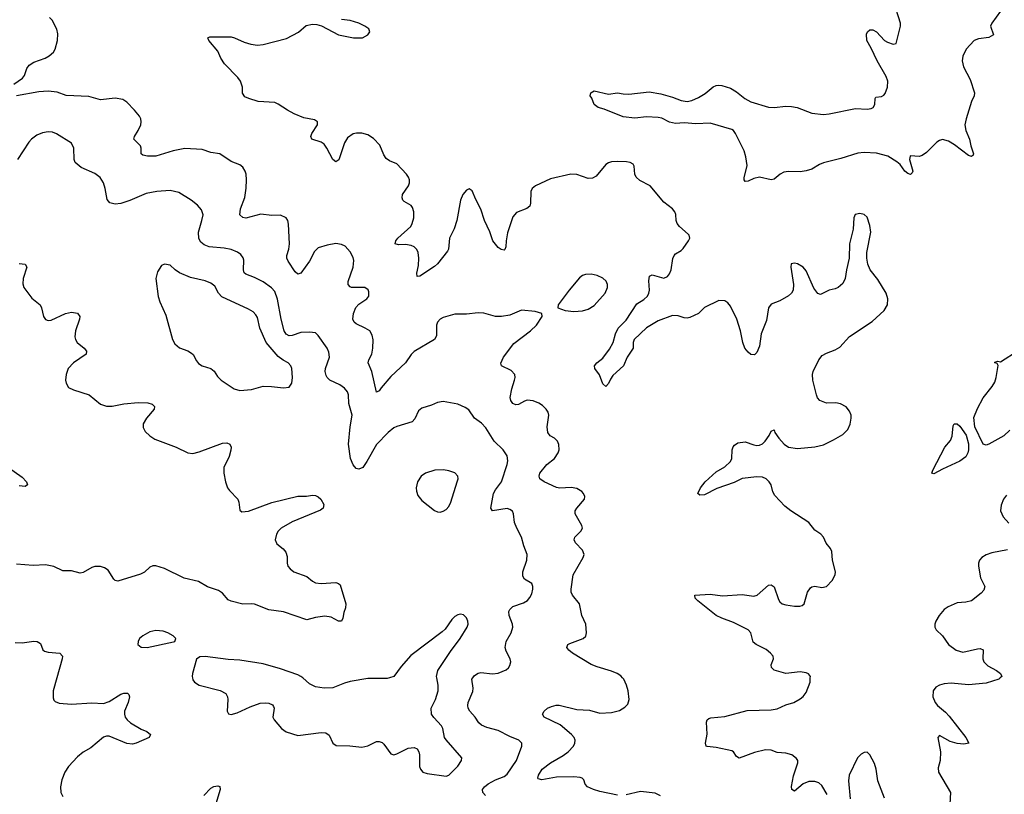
# Model space of a CAD drawing. Header units: inches. Extents: x 1308439 to 1441336, y 959892 to 1036309.
# Tile 105 of 167: x 1380793 to 1387576, y 989198 to 994534. Entities that reach past the tile are written whole.
import ezdxf

# ---------------------------------------------------------------- set-up
doc = ezdxf.new("R2010")
doc.units = ezdxf.units.IN
doc.header["$MEASUREMENT"] = 0
doc.layers.add('B3988', color=7, linetype='Continuous')
doc.layers.add('B3989', color=7, linetype='Continuous')

msp = doc.modelspace()

# ---------------------------------------------------------------- linework, layer by layer
at = {"layer": 'B3988', "color": 6}
for points, elevation in [([(1381049.1, 990000), (1381023.3, 989910), (1381022.8, 989862.8), (1381027.2, 989847.2), (1381036.3, 989836.3), (1381065.4, 989825.4), (1381150, 989818), (1381290, 989827), (1381370, 989822.7), (1381410, 989837.3), (1381490, 989886.7), (1381510, 989894.3), (1381535.4, 989895.4), (1381545.8, 989885.8), (1381548.7, 989868.7), (1381540.1, 989830), (1381515.6, 989770), (1381514.3, 989750), (1381520.2, 989730), (1381533.6, 989710), (1381556.6, 989690), (1381630, 989645.8), (1381668.3, 989630), (1381694.5, 989610), (1381684.5, 989590), (1381594.8, 989550), (1381570, 989543.4), (1381530, 989548.2), (1381410, 989597.8), (1381390, 989598.4), (1381370, 989592.1), (1381283.1, 989516.9), (1381230, 989487.2), (1381190, 989455.8), (1381129.1, 989390), (1381104.5, 989350), (1381083.5, 989296.5), (1381075, 989250), (1381076.9, 989210), (1381090, 989183.5)], 3000), ([(1381982.7, 990000), (1381985.9, 989985.9), (1381996.3, 989970), (1382029, 989950), (1382173.4, 989913.4), (1382212.3, 989892.3), (1382223.6, 989870), (1382226.8, 989850), (1382221.8, 989770), (1382231.2, 989751.2), (1382250, 989748.1), (1382290, 989758.1), (1382379.9, 989800.1), (1382450, 989825.1), (1382488.4, 989828.4), (1382510, 989825.2), (1382534.2, 989814.2), (1382542, 989802), (1382545.3, 989790), (1382535.9, 989730), (1382545.1, 989710), (1382595.3, 989650), (1382628.8, 989628.8), (1382710, 989601.7), (1382870, 989623.6), (1382900.7, 989620.7), (1382925, 989605), (1382950, 989549.3), (1382973.2, 989533.2), (1383067.3, 989532.7), (1383150, 989522.3), (1383190, 989531.5), (1383250, 989560.6), (1383270, 989561.6), (1383290, 989553.6), (1383302.1, 989542.1), (1383350, 989475.4), (1383369.5, 989469.5), (1383390, 989475.6), (1383470, 989515.7), (1383510, 989519.6), (1383530.1, 989510.1), (1383541.7, 989490), (1383546.1, 989470), (1383547.1, 989390), (1383553.1, 989370), (1383569.5, 989350), (1383600.8, 989340.8), (1383730, 989322.7), (1383750, 989330.2), (1383810, 989391.7), (1383835.9, 989430), (1383837.9, 989450), (1383730, 989571.9), (1383719.8, 989590), (1383707.8, 989650), (1383699.5, 989670), (1383646, 989726), (1383630.2, 989750), (1383627.3, 989790), (1383656.2, 989850), (1383676.6, 989910), (1383676.3, 989950), (1383665.7, 990000)], 3100), ([(1383340.1, 990000), (1383325, 989995), (1383190, 989995.9), (1383070, 989974.8), (1383030, 989964), (1382950, 989931.2), (1382890, 989929.3), (1382830, 989938), (1382790, 989957.9), (1382742.2, 990000)], 3100), ([(1384002, 989190), (1383983.7, 989210), (1383980.6, 989230), (1383994.5, 989250), (1384020.8, 989270), (1384070, 989297), (1384130, 989319.4), (1384150, 989337.4), (1384216, 989430), (1384253, 989530), (1384252.4, 989550), (1384231.5, 989570), (1384170, 989595.2), (1384090, 989637.1), (1384010, 989657.8), (1383974.6, 989674.6), (1383956.6, 989690), (1383929.8, 989729.8), (1383893.9, 989770), (1383882.9, 989790), (1383878.9, 989810), (1383882.6, 989830), (1383915, 989905), (1383916.4, 989930), (1383908.4, 989990), (1383914.9, 990000)], 3000), ([(1384910, 989191), (1384790, 989216), (1384745, 989230), (1384703.5, 989250), (1384688, 989268), (1384678, 989298), (1384668.1, 989308.1), (1384653.2, 989313.2), (1384610, 989317.1), (1384490, 989315.4), (1384390, 989296.4), (1384364.9, 989304.9), (1384361.9, 989310), (1384366.6, 989330), (1384391.4, 989370), (1384450, 989413.9), (1384536, 989464), (1384571, 989490), (1384607.8, 989530), (1384616.9, 989550), (1384619, 989570), (1384611.5, 989590), (1384594.1, 989610), (1384516.6, 989676.6), (1384404.9, 989730), (1384395.4, 989750), (1384405.2, 989770), (1384429.8, 989790), (1384456.3, 989803.7), (1384488, 989812), (1384510, 989812.2), (1384630, 989781.4), (1384718.5, 989778.5), (1384790, 989757.7), (1384870, 989761), (1384923.9, 989776.1), (1384962.6, 989797.4), (1384981.8, 989818.2), (1384990.4, 989850), (1384983.7, 989910), (1384972.3, 989950), (1384953.8, 989990), (1384945.2, 990000)], 2900), ([(1386356.1, 989196.1), (1386318.5, 989258.5), (1386297.5, 989277.5), (1386270, 989286.9), (1386230, 989286.2), (1386190, 989269.5), (1386130, 989219.8), (1386111.5, 989230), (1386110.7, 989250.7), (1386124.4, 989324.4), (1386154, 989414), (1386153.6, 989430), (1386144.9, 989444.9), (1386111.1, 989470), (1386070, 989481.6), (1386010, 989485.2), (1385970, 989502.1), (1385930, 989503.7), (1385855.3, 989484.7), (1385750, 989446), (1385730, 989457.7), (1385710.6, 989490), (1385697.8, 989497.8), (1385590, 989521.1), (1385527.8, 989527.8), (1385522, 989530), (1385516.4, 989550), (1385528.4, 989611.6), (1385524.5, 989695.5), (1385528.4, 989710), (1385540.3, 989719.7), (1385554.9, 989725.1), (1385650, 989733.1), (1385804.7, 989775.3), (1385970, 989778.8), (1386010, 989786.8), (1386070, 989813.4), (1386125.4, 989830), (1386170, 989855), (1386190, 989872.1), (1386210, 989899), (1386238.5, 989970), (1386239.3, 990000)], 2800), ([(1387547.4, 990000), (1387537.3, 989990), (1387450, 989962.8), (1387328.7, 989951.3), (1387210, 989962.7), (1387161.6, 989958.4), (1387130.2, 989950), (1387104.1, 989935.9), (1387084.6, 989910), (1387083.8, 989870), (1387098.3, 989830), (1387114.3, 989810), (1387170, 989763.3), (1387195.7, 989735.7), (1387310.6, 989590), (1387330.2, 989550), (1387296.9, 989543.1), (1387250, 989547), (1387202.3, 989562.3), (1387130, 989601.7), (1387117.4, 989590), (1387135.9, 989490), (1387132.8, 989430), (1387120.3, 989379.7), (1387123.1, 989350), (1387203.8, 989210), (1387199.4, 989130)], 2800), ([(1386750, 989170), (1386703.7, 989290), (1386692.7, 989370), (1386680.8, 989410), (1386650, 989470.8), (1386630, 989488.9), (1386610, 989486.6), (1386590, 989474.9), (1386563.8, 989450), (1386507.3, 989330), (1386501.4, 989290), (1386512.7, 989167.3)], 2800), ([(1382061.4, 989190), (1382110, 989239.1), (1382130, 989251.3), (1382157.1, 989257.1), (1382171.8, 989251.8), (1382173.2, 989230), (1382137.4, 989110)], 3000), ([(1385206.2, 989186.2), (1385170, 989204.6), (1385070, 989217), (1384970, 989194.6)], 2900)]:
    msp.add_lwpolyline(points, dxfattribs=dict(at, elevation=elevation))
at = {"layer": 'B3989', "color": 6}
for points, elevation in [([(1380753.1, 994090), (1380812.5, 994130), (1380826.1, 994150), (1380842.4, 994197.6), (1380858.9, 994221.1), (1380890, 994241.8), (1380968.8, 994270), (1380995.8, 994284.2), (1381025.8, 994310), (1381038, 994330), (1381052.8, 994390), (1381056.5, 994436.5), (1381048.5, 994468.5), (1381017.2, 994530), (1380997.3, 994550)], 2900), ([(1387550, 994593.3), (1387490.1, 994510), (1387480.9, 994490), (1387500.5, 994430), (1387468.6, 994411.4), (1387397.7, 994402.3), (1387368.4, 994391.6), (1387312.4, 994330), (1387290, 994282.6), (1387285.6, 994250), (1387294.3, 994210), (1387340.8, 994120.8), (1387370.4, 994030), (1387367, 994010), (1387349.4, 993970.6), (1387312, 993850), (1387303.7, 993810), (1387309.5, 993770), (1387335.4, 993710), (1387345, 993665), (1387364.4, 993610), (1387359.9, 993600.1), (1387350, 993592.4), (1387330, 993598.7), (1387232.5, 993672.5), (1387190, 993696), (1387150, 993708.5), (1387130, 993702.8), (1387110, 993689.9), (1387040.1, 993619.9), (1387010, 993598.5), (1386990, 993591.4), (1386930, 993596.8), (1386926.2, 993593.8), (1386922.5, 993570), (1386944.3, 993490), (1386941, 993479), (1386930, 993467.8), (1386910, 993475.1), (1386890, 993489.8), (1386857.1, 993537.1), (1386835.4, 993555.4), (1386773.9, 993593.9), (1386694.7, 993614.7), (1386610, 993619.3), (1386566.6, 993613.4), (1386450, 993577.6), (1386330, 993547.8), (1386302.9, 993537.1), (1386250, 993504.9), (1386210, 993491.7), (1386170, 993486.6), (1386090, 993489), (1386056.8, 993483.2), (1386031.3, 993470), (1385990, 993435.9), (1385970, 993431.5), (1385890, 993448.3), (1385850, 993439.4), (1385810, 993420.4), (1385790, 993419.6), (1385783.1, 993430), (1385784.5, 993444.5), (1385805, 993530), (1385796.1, 993590), (1385783.7, 993630), (1385723.9, 993750), (1385709.9, 993769.9), (1385697.7, 993777.7), (1385550, 993820.9), (1385450, 993816.6), (1385370, 993824.3), (1385310, 993819.2), (1385270, 993828.7), (1385215.4, 993855.4), (1385190, 993860.5), (1385110, 993863.9), (1385030, 993854.4), (1384950, 993865.4), (1384818.1, 993918.1), (1384777, 993930), (1384749.5, 993950), (1384733.2, 993993.2), (1384722, 994010), (1384728, 994030), (1384750, 994044.7), (1384850, 994020.7), (1384910, 994030.4), (1384950, 994022.4), (1384990, 994021.7), (1385130, 994036.5), (1385210, 994024.1), (1385290, 994001), (1385350, 993978), (1385390, 993970.1), (1385422.6, 993977.4), (1385470, 993998.1), (1385515.4, 994024.6), (1385570, 994070.4), (1385590, 994081.6), (1385610, 994083), (1385630, 994081.6), (1385690, 994062.6), (1385730, 994037.3), (1385789.2, 993990), (1385830, 993968.4), (1385952.1, 993932.1), (1385990, 993930.1), (1386070, 993939.1), (1386110, 993936.6), (1386148.4, 993928.4), (1386250, 993891), (1386330, 993881.7), (1386370, 993885.3), (1386550, 993921.3), (1386630, 993918.6), (1386657.5, 993922.5), (1386672.8, 993930), (1386684.6, 993950), (1386685.3, 993990), (1386690, 994000.2), (1386730, 994005.1), (1386746.1, 994013.9), (1386755.2, 994024.8), (1386769.9, 994070), (1386773.4, 994110), (1386762.3, 994142.3), (1386700.4, 994250), (1386658.9, 994338.9), (1386629.2, 994390), (1386626.9, 994433.1), (1386633, 994450), (1386650, 994464.6), (1386670, 994463.2), (1386694.4, 994450), (1386750, 994391.6), (1386770, 994378.6), (1386810, 994364.8), (1386830.9, 994369.1), (1386860.4, 994490), (1386860.4, 994510), (1386830, 994604.1)], 2700), ([(1386239.3, 990000), (1386239.6, 990010), (1386226.9, 990026.9), (1386210, 990035.1), (1386170, 990041.5), (1386070, 990030.8), (1385990, 990053.3), (1385971.3, 990071.3), (1385970.3, 990090), (1385986.2, 990130), (1385982.7, 990150), (1385965.6, 990170), (1385934.6, 990194.6), (1385865.8, 990230), (1385845.7, 990245.7), (1385829.9, 990310), (1385811.7, 990330), (1385710, 990381.4), (1385630, 990410), (1385591.5, 990430), (1385465, 990530), (1385445.9, 990550), (1385444, 990570), (1385550, 990576.1), (1385634.4, 990565.6), (1385770, 990574.9), (1385850, 990562), (1385872.2, 990570), (1385950, 990638.2), (1385970, 990641.1), (1385990, 990627.6), (1386019.4, 990539.4), (1386030, 990523), (1386046.2, 990510), (1386070, 990502), (1386130, 990493.3), (1386167.1, 990492.9), (1386182.4, 990497.6), (1386196.2, 990510), (1386220.1, 990590), (1386240.8, 990619.2), (1386250, 990626.9), (1386270, 990630.7), (1386318.5, 990621.5), (1386350, 990628.9), (1386389.9, 990670.1), (1386409.5, 990710), (1386411.7, 990730), (1386391.9, 990810), (1386386.3, 990870), (1386377.3, 990890), (1386348.4, 990928.4), (1386330.5, 990970), (1386310.8, 990990), (1386270, 991017.8), (1386230, 991070.2), (1386105.2, 991150), (1386063.4, 991183.4), (1385995.3, 991255.3), (1385981.9, 991281.9), (1385968.8, 991328.8), (1385956.7, 991350), (1385934.5, 991370), (1385910, 991381.5), (1385870, 991385.1), (1385770, 991372.4), (1385714.1, 991345.9), (1385595, 991305), (1385510, 991261.3), (1385478.8, 991258.8), (1385463.5, 991270), (1385481.8, 991310), (1385515.8, 991350), (1385590, 991419), (1385650, 991452.6), (1385689.4, 991490), (1385697.6, 991510), (1385701.4, 991570), (1385708.4, 991591.6), (1385716.6, 991603.4), (1385741, 991619), (1385790, 991626.6), (1385850, 991605.1), (1385870, 991600.6), (1385890, 991602.5), (1385910, 991611.3), (1385929.2, 991630), (1385956.8, 991670), (1385970, 991699.3), (1385990, 991707.7), (1385995.9, 991690), (1386022.6, 991650), (1386059.8, 991610), (1386090, 991590.1), (1386150, 991580.6), (1386270, 991592.5), (1386330, 991606.1), (1386399.6, 991640.4), (1386463.6, 991676.4), (1386497.4, 991710), (1386513.1, 991746.9), (1386520.4, 991790), (1386519.9, 991810), (1386510, 991837.6), (1386486.1, 991866.1), (1386448.2, 991888.2), (1386414.1, 991894.1), (1386350, 991892.7), (1386303.9, 991910), (1386288.8, 991928.8), (1386281.2, 991950), (1386257.5, 992050), (1386253.5, 992090), (1386258.3, 992110), (1386296.9, 992190), (1386320.2, 992219.8), (1386350, 992237.5), (1386410, 992258.7), (1386441.8, 992278.2), (1386509.3, 992350.7), (1386666.2, 992453.8), (1386747.6, 992530), (1386771.3, 992568.7), (1386772.2, 992610), (1386760.6, 992650), (1386705, 992745), (1386652.5, 992810), (1386635.8, 992850), (1386628.4, 992890), (1386628.3, 992930), (1386656, 993070), (1386650, 993116), (1386630, 993173.3), (1386610, 993192.3), (1386581.2, 993198.8), (1386549.2, 993190.8), (1386538, 993170), (1386533.8, 993090), (1386510.2, 992990), (1386506.6, 992890), (1386488.3, 992810), (1386480.1, 992750), (1386462.3, 992717.7), (1386430, 992689.1), (1386410, 992678.7), (1386370, 992669.8), (1386310, 992640.2), (1386290, 992648.2), (1386263.5, 992683.5), (1386210, 992802.7), (1386190, 992829.8), (1386150, 992851.6), (1386130, 992855.6), (1386108.2, 992851.8), (1386105.5, 992830), (1386124.2, 992710), (1386120.6, 992670), (1386109.5, 992650.5), (1386088.4, 992631.6), (1386030, 992597), (1385970, 992575.3), (1385950.2, 992550), (1385937.8, 992462.2), (1385899.7, 992370), (1385890, 992285.2), (1385870, 992242), (1385853.9, 992226.1), (1385830, 992227.9), (1385810, 992243.5), (1385789.2, 992270), (1385774.5, 992310), (1385758.4, 992390), (1385733.7, 992470), (1385690, 992559.9), (1385670, 992584.3), (1385650, 992597.2), (1385610, 992599.5), (1385510, 992552.2), (1385470, 992509.2), (1385410, 992482.7), (1385390, 992477.7), (1385370, 992479.9), (1385330, 992493.9), (1385290, 992495.7), (1385190, 992460.5), (1385110, 992410.4), (1385025.5, 992330), (1385019.1, 992310), (1385018.4, 992270), (1384976.9, 992210), (1384951.7, 992148.3), (1384878.2, 992081.8), (1384861.6, 992058.4), (1384850, 992028.2), (1384830, 992008), (1384810, 992025.5), (1384786.6, 992086.6), (1384754.9, 992130), (1384751.8, 992150), (1384768.5, 992170), (1384810, 992202.2), (1384855.9, 992264.1), (1384881.2, 992310), (1384897, 992370), (1384916.5, 992410), (1384970, 992464), (1385043.7, 992576.3), (1385093.1, 992606.9), (1385116.6, 992630), (1385127.2, 992650), (1385130.6, 992670), (1385125.8, 992734.2), (1385132.2, 992767.8), (1385150, 992775.7), (1385230, 992753.4), (1385255.3, 992764.7), (1385270, 992782.4), (1385280.7, 992810), (1385292.1, 992887.9), (1385300.9, 992910), (1385310, 992921), (1385350, 992944.9), (1385362.4, 992957.6), (1385401, 993010), (1385408.1, 993030), (1385403.6, 993050), (1385397.4, 993057.4), (1385337.8, 993110), (1385322.1, 993130), (1385315.6, 993150), (1385312.2, 993192.2), (1385305.4, 993210), (1385289.9, 993229.9), (1385230, 993276.9), (1385136.2, 993390), (1385065.7, 993425.7), (1385038.4, 993450), (1385030.5, 993470), (1385025.6, 993525.6), (1385018, 993538), (1384998.4, 993550), (1384974, 993554), (1384910, 993557.1), (1384870, 993554), (1384850, 993548.1), (1384830, 993535.3), (1384764, 993456), (1384738.3, 993441.7), (1384710, 993440.3), (1384630, 993466.8), (1384590, 993470.3), (1384450, 993437.2), (1384345.6, 993390), (1384322.8, 993370), (1384313.5, 993350), (1384312.5, 993270), (1384306.1, 993250), (1384286.9, 993233.1), (1384214.9, 993205.1), (1384190, 993175.8), (1384153.8, 993066.2), (1384143.2, 993010), (1384141.7, 992970), (1384135.9, 992950), (1384130, 992946.3), (1384110, 992951.1), (1384090, 992964.9), (1384051.6, 993010), (1384032.2, 993072.2), (1383995.4, 993150), (1383970, 993228.7), (1383935, 993295), (1383910, 993354.6), (1383890, 993367.7), (1383870, 993360.2), (1383845.5, 993330), (1383830.1, 993290), (1383804.7, 993150), (1383785.7, 993094.3), (1383753.5, 993030), (1383746.2, 992953.8), (1383740.1, 992939.9), (1383670, 992851.3), (1383650, 992833.5), (1383550, 992767.7), (1383530, 992764.8), (1383527.8, 992787.8), (1383539.1, 992840.9), (1383542, 992890), (1383537, 992930), (1383527.8, 992950), (1383510, 992968.8), (1383490, 992978.8), (1383450, 992984.5), (1383401.9, 992981.9), (1383379.2, 992990), (1383383.9, 993010), (1383397.2, 993030), (1383486.6, 993110), (1383497.1, 993130), (1383507.6, 993170), (1383508.2, 993210), (1383499.5, 993239.5), (1383490, 993252.8), (1383440.8, 993280.8), (1383431.3, 993290), (1383427.4, 993307.4), (1383431, 993330), (1383470.7, 993390), (1383477.3, 993410), (1383477.9, 993430), (1383472, 993450), (1383456.7, 993470), (1383390, 993541.3), (1383340.7, 993560.7), (1383317.7, 993577.7), (1383302.1, 993602.1), (1383274.8, 993670), (1383230, 993715.9), (1383190, 993741.7), (1383150, 993751.2), (1383112.9, 993752.9), (1383090, 993748.2), (1383050, 993719.9), (1383030, 993684.8), (1382992, 993568), (1382970, 993554), (1382950, 993569.8), (1382909.6, 993649.6), (1382890, 993676.3), (1382870, 993691), (1382805.3, 993710), (1382797.7, 993730), (1382805.6, 993750), (1382844, 993810), (1382844.5, 993830), (1382824.7, 993844.7), (1382750, 993858.6), (1382684.6, 993884.6), (1382637, 993910), (1382573, 993953), (1382550, 993962.4), (1382436.2, 993970), (1382371.8, 993990), (1382343.4, 994003.4), (1382328.4, 994028.4), (1382328.2, 994070), (1382315, 994110), (1382295.7, 994135.7), (1382204.3, 994230), (1382178.3, 994270), (1382157.8, 994317.8), (1382095.1, 994390), (1382089.7, 994410), (1382103.3, 994416.7), (1382250, 994414.7), (1382273, 994410), (1382339.4, 994379.4), (1382385.4, 994365.4), (1382430, 994358.7), (1382470, 994361.9), (1382630, 994404.9), (1382712.8, 994447.2), (1382766.9, 994493.1), (1382810, 994502.6), (1382840.4, 994500.4), (1382871.9, 994491.9), (1382990, 994428.8), (1383092, 994410), (1383153.2, 994410), (1383191.6, 994430), (1383205.1, 994450), (1383197, 994470), (1383170, 994489.6), (1383129.3, 994510), (1383070, 994528.5), (1383010, 994535.8)], 2800), ([(1384945.2, 990000), (1384933.6, 990013.6), (1384909.2, 990030), (1384870, 990046.6), (1384770, 990075.2), (1384730, 990091.3), (1384600.4, 990170), (1384576.4, 990190), (1384563, 990210), (1384568.7, 990230), (1384582.5, 990237.5), (1384675, 990270), (1384692.4, 990287.6), (1384697.7, 990310), (1384693.5, 990370), (1384665.4, 990430), (1384648.9, 990508.9), (1384601.7, 990570), (1384592.1, 990590), (1384590.9, 990610), (1384606.2, 990710), (1384674.8, 990830), (1384681.2, 990850), (1384670, 990880.2), (1384620.5, 990930), (1384611.7, 990950), (1384617.2, 990970), (1384659.4, 991010), (1384669.2, 991030), (1384665.9, 991050), (1384619, 991130), (1384620.2, 991150), (1384631.7, 991170), (1384683.7, 991230), (1384686, 991250), (1384676.8, 991270), (1384664.2, 991284.2), (1384630, 991304), (1384592.2, 991312.2), (1384513.2, 991306.8), (1384490, 991312), (1384405.6, 991350), (1384376.4, 991370), (1384370.3, 991390), (1384376.1, 991410), (1384425.2, 991470), (1384477.5, 991510), (1384503.1, 991550), (1384509.3, 991570), (1384507.1, 991607.1), (1384496.9, 991630), (1384476.1, 991650), (1384447.4, 991667.4), (1384430.5, 991690.5), (1384425.6, 991730), (1384437.6, 991810), (1384432.5, 991830), (1384420.4, 991850), (1384395.2, 991875.2), (1384370, 991892.2), (1384330, 991909.2), (1384287.8, 991912.2), (1384270, 991907), (1384230, 991883.4), (1384210, 991880.3), (1384190, 991890.5), (1384175.6, 991910), (1384171.5, 991931.5), (1384183.3, 991990), (1384201.9, 992050), (1384205.8, 992070), (1384203.4, 992090), (1384177.5, 992117.5), (1384112.8, 992150), (1384107.4, 992167.4), (1384124.7, 992210), (1384197.5, 992302.5), (1384312.6, 992390), (1384353, 992430), (1384393.1, 992490), (1384389.6, 992510), (1384343.4, 992523.4), (1384250, 992533.8), (1384170, 992498.4), (1384111.4, 992488.6), (1384070, 992489.9), (1383990, 992511.6), (1383950, 992514.7), (1383870, 992506.4), (1383790, 992504.9), (1383710, 992482.7), (1383688.8, 992470), (1383670.9, 992449.1), (1383665, 992430), (1383664.5, 992355.5), (1383650.1, 992330), (1383510, 992247.6), (1383490, 992226.7), (1383450.5, 992169.5), (1383350, 992076.2), (1383282.1, 991997.9), (1383270, 991976.7), (1383250, 991967.6), (1383218.3, 992110), (1383193.7, 992170), (1383198.3, 992190), (1383217.5, 992230), (1383225.9, 992270), (1383228.2, 992328.2), (1383221.4, 992361.4), (1383203.9, 992390), (1383173.2, 992410), (1383110, 992438.7), (1383097.2, 992450), (1383088, 992470), (1383092, 992510), (1383107.9, 992552.1), (1383130, 992575), (1383185.2, 992610), (1383197.6, 992630), (1383199.1, 992659.1), (1383193.8, 992673.8), (1383170.9, 992690), (1383079.6, 992690), (1383070, 992692.5), (1383055.9, 992710), (1383056.5, 992730), (1383089.4, 992830), (1383094.2, 992874.2), (1383090, 992896.5), (1383070, 992934.2), (1383034.1, 992974.1), (1383010, 992985.6), (1382970, 992991.1), (1382910, 992981.1), (1382850, 992961.2), (1382823.9, 992936.1), (1382788.4, 992870), (1382730, 992788.4), (1382710, 992781.2), (1382690, 992798), (1382642.3, 992870), (1382633.7, 992890), (1382632.8, 992910), (1382646.8, 992953.2), (1382652, 992990), (1382645.3, 993125.3), (1382640.5, 993150), (1382629.6, 993169.6), (1382590, 993187.9), (1382530, 993184.8), (1382454.2, 993194.2), (1382350, 993167.1), (1382330, 993171.1), (1382309.9, 993189.9), (1382314.7, 993230), (1382344.4, 993310), (1382353.3, 993373.3), (1382355.9, 993430), (1382352.2, 993470), (1382346.3, 993490), (1382330, 993517.3), (1382310, 993533), (1382250, 993556.4), (1382170.5, 993610.5), (1382110, 993618.4), (1382050, 993638.9), (1381930, 993646.5), (1381850, 993630.5), (1381730, 993594.4), (1381673.9, 993593.9), (1381641.6, 993601.6), (1381629.9, 993610), (1381630.7, 993650), (1381625.5, 993665.5), (1381579.9, 993710), (1381583.2, 993730), (1381609.3, 993770), (1381626.9, 993810), (1381630.5, 993830), (1381627.9, 993850), (1381618.1, 993870), (1381584.5, 993910), (1381530, 993966.2), (1381503.4, 993983.4), (1381450, 993992.4), (1381350, 993982.7), (1381270, 994005.7), (1381112.5, 994012.5), (1381050, 994035.5), (1380990, 994040.5), (1380924.1, 994035.9), (1380771.1, 994008.9)], 2900), ([(1383914.9, 990000), (1383924.8, 990015.2), (1383950, 990032.4), (1383970, 990036.2), (1384050, 990026.9), (1384090, 990032.7), (1384143.9, 990056.1), (1384160.2, 990070), (1384170, 990085.8), (1384175.7, 990110), (1384172.5, 990130), (1384144, 990184), (1384137.7, 990210), (1384144.6, 990250), (1384177.7, 990310), (1384189, 990350), (1384186.8, 990370), (1384164, 990430), (1384162.8, 990457.2), (1384168.4, 990471.6), (1384189.4, 990490.6), (1384263.8, 990516.2), (1384290, 990531.7), (1384307.2, 990552.8), (1384320.4, 990579.6), (1384328.4, 990610), (1384328.6, 990630), (1384319.9, 990650), (1384270, 990680.6), (1384259.4, 990699.4), (1384259.2, 990730), (1384287.1, 990810), (1384288.6, 990850), (1384264.9, 990910), (1384248.6, 990970), (1384216.7, 991030), (1384201.6, 991070), (1384194.2, 991130), (1384187.3, 991147.3), (1384170, 991159.9), (1384150, 991165.6), (1384050, 991149.9), (1384038.4, 991170), (1384057.1, 991270), (1384070, 991296.2), (1384112.7, 991350), (1384150.9, 991470), (1384155, 991495), (1384149.9, 991529.9), (1384123.7, 991570), (1384061.2, 991630), (1384003.3, 991723.3), (1383974.1, 991754.1), (1383925.8, 991790), (1383885.8, 991845.8), (1383862.3, 991862.3), (1383810, 991885.3), (1383710, 991904.3), (1383670, 991897.1), (1383630, 991879.4), (1383562, 991858), (1383540.1, 991839.9), (1383515, 991785), (1383496.3, 991763.7), (1383390, 991732.1), (1383370, 991721.9), (1383331.4, 991690), (1383250, 991606.6), (1383184, 991490), (1383155.7, 991450), (1383130, 991436.8), (1383110, 991442.2), (1383090, 991467.8), (1383071.3, 991510), (1383057.3, 991610), (1383069.1, 991730), (1383083.4, 991810), (1383060.1, 991890), (1383058.7, 991950), (1383049.9, 991970), (1383030, 991994.5), (1382997.7, 992017.7), (1382930, 992051.8), (1382909.9, 992070), (1382903.4, 992083.4), (1382898.2, 992110), (1382900, 992130), (1382926.5, 992210), (1382923.5, 992243.5), (1382910.5, 992270), (1382850, 992358.5), (1382830, 992375.8), (1382790, 992380.6), (1382730, 992378.7), (1382670, 992358), (1382650, 992356.1), (1382627.7, 992367.7), (1382615.5, 992390), (1382594.9, 992470), (1382568.4, 992608.4), (1382550, 992661.5), (1382527.8, 992687.8), (1382470, 992727.1), (1382410, 992758.9), (1382350, 992781.3), (1382340.2, 992790), (1382334.1, 992810), (1382337.9, 992877.9), (1382333.4, 992893.4), (1382315.5, 992915.5), (1382292.2, 992932.2), (1382250.1, 992950.1), (1382201, 992961), (1382098, 992970), (1382062.9, 992982.9), (1382040.3, 993000.3), (1382026.9, 993026.9), (1382024.2, 993070), (1382048.7, 993150), (1382056, 993190), (1382044.8, 993224.8), (1382017.2, 993257.2), (1381974.5, 993290), (1381890, 993343.7), (1381830, 993356.1), (1381737.6, 993350), (1381663.5, 993336.5), (1381552.1, 993287.9), (1381490, 993267.3), (1381450, 993263.5), (1381413.1, 993273.1), (1381395.9, 993295.9), (1381382.4, 993370), (1381370, 993409), (1381346.2, 993446.2), (1381310, 993473.5), (1381215.3, 993515.3), (1381174.8, 993550), (1381167.4, 993570), (1381166.3, 993650), (1381150, 993682.3), (1381047.4, 993747.4), (1381018.1, 993758.1), (1380990, 993760.9), (1380950, 993754.9), (1380910, 993737.9), (1380874, 993710), (1380856.1, 993690), (1380777, 993570)], 3000), ([(1380790, 992853.9), (1380830.1, 992850.1), (1380841.8, 992830), (1380816.9, 992750), (1380815.1, 992715.1), (1380821.7, 992690), (1380875.5, 992615.5), (1380932.9, 992570), (1380943.4, 992550), (1380957.6, 992490), (1380969.6, 992469.6), (1380990, 992461.7), (1381010, 992464.2), (1381109.5, 992510.5), (1381150, 992518.4), (1381192.1, 992512.1), (1381208.1, 992490), (1381205.7, 992470), (1381177.8, 992390), (1381173.3, 992350), (1381176.9, 992330), (1381188.7, 992310), (1381236.3, 992270), (1381252.8, 992250), (1381250.1, 992230), (1381163.3, 992170), (1381126.9, 992130), (1381112.5, 992090), (1381109.5, 992050), (1381112.6, 992030), (1381130, 992001.2), (1381163, 991983), (1381270.5, 991950.5), (1381350, 991885.6), (1381390, 991871.2), (1381430, 991872.3), (1381510, 991888.7), (1381610, 991897.5), (1381675, 991895), (1381705.6, 991885.6), (1381720.6, 991870), (1381718.8, 991850), (1381666.2, 991790), (1381644.4, 991750), (1381643.8, 991723.8), (1381657, 991697), (1381690, 991666.2), (1381724.1, 991644.1), (1381870, 991589.5), (1381950, 991549.5), (1381986.4, 991546.4), (1382030, 991556.1), (1382190, 991617.7), (1382218.7, 991618.7), (1382241.3, 991610), (1382250.1, 991590.1), (1382247.8, 991567.8), (1382235.9, 991524.1), (1382198.5, 991450), (1382199.1, 991410), (1382210.7, 991350), (1382224.8, 991310), (1382238.3, 991290), (1382294.8, 991230), (1382302.8, 991210), (1382310, 991154.8), (1382323.6, 991143.6), (1382370, 991149.1), (1382530, 991208.7), (1382710, 991251.3), (1382769.5, 991250.5), (1382810, 991258.7), (1382830, 991256.8), (1382850, 991246.7), (1382868.3, 991230), (1382886.9, 991193.1), (1382882.6, 991170), (1382864.3, 991155.7), (1382670, 991075.2), (1382594.6, 991030), (1382573.8, 991010), (1382561.4, 990990), (1382552.5, 990950), (1382563.5, 990923.5), (1382608.3, 990888.3), (1382626.4, 990866.4), (1382636.5, 990836.5), (1382635.1, 990790), (1382640.8, 990770), (1382655.8, 990750), (1382682.3, 990730), (1382770, 990697.7), (1382810, 990665.1), (1382830, 990655.1), (1382870, 990649.1), (1382970, 990657.1), (1382990.1, 990650.1), (1382999.8, 990639.8), (1383039.6, 990510), (1383037.7, 990482.3), (1383025, 990450), (1383018, 990410), (1383008.6, 990391.4), (1382990, 990391.1), (1382937.4, 990417.4), (1382894.8, 990425.2), (1382830, 990416.5), (1382770, 990399.9), (1382610, 990454), (1382510, 990469.5), (1382410, 990507.2), (1382390, 990510.5), (1382330, 990507.3), (1382250, 990527.3), (1382230, 990537.6), (1382190, 990583.7), (1382161.7, 990601.7), (1382087.5, 990627.5), (1382023.6, 990663.6), (1381926.2, 990686.2), (1381790, 990753.3), (1381730, 990772), (1381710, 990771.2), (1381690, 990763), (1381651.7, 990728.3), (1381625.1, 990714.9), (1381470, 990666.8), (1381450, 990671), (1381440.3, 990680.3), (1381402.4, 990742.4), (1381377.8, 990757.8), (1381350, 990766), (1381310, 990766.4), (1381290, 990761.1), (1381230, 990726.6), (1381210, 990720.2), (1381150, 990736.9), (1381090, 990736.4), (1381027.4, 990767.4), (1380970, 990778.5), (1380886.3, 990773.7), (1380770, 990782.4)], 3000), ([(1387612.8, 991707.2), (1387572.2, 991667.8), (1387470, 991609.9), (1387450, 991604), (1387430, 991609.9), (1387371.6, 991730), (1387366.4, 991793.6), (1387390, 991856.1), (1387429.4, 991930), (1387492.5, 992007.5), (1387510, 992038), (1387519.6, 992070), (1387532.3, 992152.3), (1387525.2, 992165.2), (1387509.8, 992169.8), (1387510, 992174), (1387530, 992182), (1387550, 992178), (1387670, 992255)], 2700), ([(1380716.3, 991450), (1380810, 991381.6), (1380839.3, 991350), (1380846.8, 991330), (1380830, 991318), (1380790, 991322.3)], 2900), ([(1387590, 991258.2), (1387570.1, 991230), (1387553.7, 991190), (1387549.4, 991150), (1387567.5, 991110), (1387606.1, 991066.1)], 2800), ([(1387597.3, 990882.7), (1387490, 990860.7), (1387450, 990846.7), (1387420.7, 990830), (1387403.8, 990810), (1387396.8, 990790), (1387397, 990770), (1387411.2, 990690), (1387441.8, 990630), (1387435.6, 990604.4), (1387417.1, 990582.9), (1387348.9, 990531.1), (1387310, 990520.3), (1387250, 990516.4), (1387187.7, 990490), (1387161.3, 990470), (1387126.6, 990430), (1387103.2, 990390), (1387097.7, 990370), (1387097.6, 990350), (1387106.2, 990330), (1387149.3, 990289.3), (1387190.1, 990230), (1387244.7, 990190), (1387290, 990177.7), (1387390, 990200.5), (1387410, 990201.2), (1387430, 990193.2), (1387427.4, 990130), (1387434.2, 990110), (1387461.8, 990081.8), (1387522.6, 990050), (1387550, 990030.1), (1387557.5, 990010), (1387547.4, 990000)], 2800), ([(1383665.7, 990000), (1383663.6, 990010), (1383672.8, 990050), (1383759.4, 990180.6), (1383826, 990270), (1383875.9, 990350), (1383881.2, 990370), (1383878.8, 990390), (1383870, 990413.6), (1383850, 990433.6), (1383830, 990439.6), (1383810, 990435.1), (1383790, 990422.4), (1383770, 990401.6), (1383724.1, 990335.9), (1383704, 990316), (1383486.7, 990153.3), (1383421.4, 990078.6), (1383370, 990009.9), (1383340.1, 990000)], 3100), ([(1380762.5, 990242.5), (1380810, 990242), (1380890, 990252.6), (1380913.4, 990250), (1380936.2, 990236.2), (1380952.6, 990192.6), (1380963.1, 990183.1), (1380990, 990176.9), (1381070, 990170.8), (1381088.4, 990150), (1381086.5, 990130), (1381049.1, 990000)], 3000), ([(1382742.2, 990000), (1382730.4, 990010.4), (1382710, 990021.2), (1382590, 990062.6), (1382470, 990095.4), (1382310, 990122.3), (1382230, 990126), (1382070, 990147.2), (1382034.4, 990145.6), (1382010, 990129.5), (1381982.9, 990030), (1381980.4, 990010), (1381982.7, 990000)], 3100)]:
    msp.add_lwpolyline(points, dxfattribs=dict(at, elevation=elevation))
for points, elevation in [([(1381790.3, 992849.7), (1381770, 992841.6), (1381742.4, 992797.6), (1381730.2, 992750), (1381747.5, 992627.5), (1381757.7, 992590), (1381799.3, 992499.3), (1381846.4, 992330), (1381861.4, 992301.4), (1381893.7, 992273.7), (1381952, 992252), (1381977.5, 992237.5), (1381987.8, 992227.8), (1382010, 992183.8), (1382025.1, 992165.1), (1382050.4, 992150.4), (1382110.1, 992130), (1382131.7, 992111.7), (1382156.3, 992076.3), (1382181.7, 992050), (1382270, 991991.3), (1382310, 991979.6), (1382390, 991986.9), (1382470, 992008.3), (1382528, 992008), (1382610, 991997.5), (1382650, 992001.5), (1382666.9, 992030), (1382671.4, 992068.6), (1382668.3, 992130), (1382661.6, 992150), (1382642.4, 992170), (1382607.8, 992187.8), (1382573.5, 992213.5), (1382489.6, 992310), (1382446.9, 992410), (1382430, 992481.8), (1382420.5, 992500.5), (1382400.7, 992520.7), (1382370, 992540.6), (1382185.4, 992625.4), (1382163, 992650), (1382138.2, 992698.2), (1382110, 992719.5), (1382070, 992734.8), (1381970, 992758.5), (1381892.9, 992790), (1381863.5, 992810), (1381830, 992842.4)], 3100), ([(1384730, 992780.3), (1384690, 992778.8), (1384669.4, 992770.6), (1384650, 992755.4), (1384576.9, 992670), (1384503.1, 992570), (1384499.3, 992550), (1384551.4, 992531.4), (1384610, 992524.2), (1384670, 992527.8), (1384710, 992540.1), (1384750, 992565.7), (1384826.4, 992650), (1384842.3, 992690), (1384842.5, 992710), (1384832.7, 992732.7), (1384810, 992753.2), (1384770, 992771.4)], 2900), ([(1387090, 991405.6), (1387075.3, 991410), (1387082.9, 991430), (1387166.3, 991590), (1387204.1, 991635.9), (1387216.1, 991663.9), (1387223.8, 991736.2), (1387229.7, 991750), (1387250, 991749.1), (1387270, 991733.1), (1387312.7, 991672.7), (1387328.2, 991611.8), (1387329.2, 991570.8), (1387323.9, 991550), (1387310, 991523.5), (1387270, 991493.3), (1387150, 991438.4)], 2700), ([(1383713.1, 991433.1), (1383653, 991430), (1383589, 991411), (1383559.3, 991390), (1383533, 991350), (1383525, 991310), (1383526.5, 991286.5), (1383536, 991256), (1383562.2, 991222.2), (1383650, 991152.9), (1383670, 991142.7), (1383690, 991141.5), (1383710, 991147.7), (1383730, 991159.6), (1383750, 991181.5), (1383762.6, 991210), (1383807.5, 991350), (1383812.6, 991370), (1383811.1, 991390), (1383790, 991412.4), (1383750, 991426.9)], 3100), ([(1381730, 990325.5), (1381690, 990317), (1381640.2, 990290), (1381619.1, 990270), (1381609, 990250), (1381607.6, 990230), (1381630, 990211.4), (1381670, 990209.3), (1381852.9, 990247.1), (1381860.7, 990250), (1381868.2, 990270), (1381849.7, 990290), (1381814.3, 990310), (1381781.3, 990321.3)], 3100)]:
    msp.add_lwpolyline(points, close=True, dxfattribs=dict(at, elevation=elevation))

doc.saveas('drawing.dxf')
